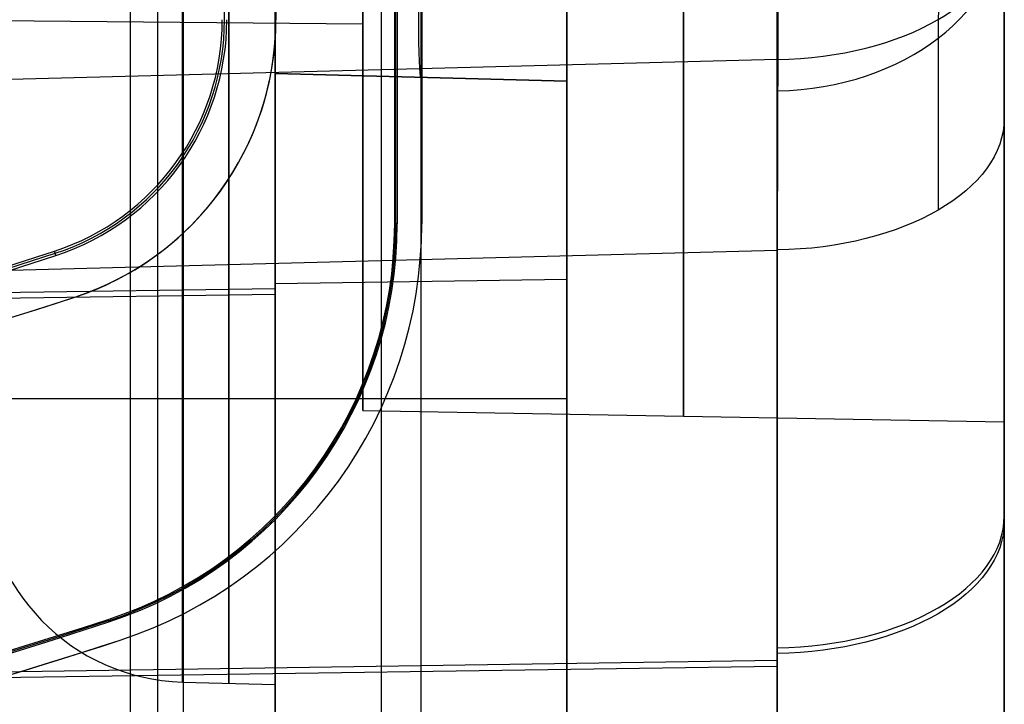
# Model space of a CAD drawing. Extents: x -9 to 8, y 1 to 147.
# Tile 19 of 181: x 4.97 to 8.35, y 9.24 to 11.59. Entities that reach past the tile are written whole.
import ezdxf

# ---------------------------------------------------------------- set-up
doc = ezdxf.new("R2010")
doc.units = 0
doc.layers.add('DEFAULT', color=7, linetype='CONTINUOUS')

msp = doc.modelspace()

# ---------------------------------------------------------------- linework, layer by layer
at = {"layer": 'DEFAULT', "color": 9}
for p, q in [((7.5666, 8.2282, -17.9775), (7.5666, 103.6456, -17.9775)), ((8.3457, 103.6456, -18.7772), (8.3457, 8.2282, -18.7772)), ((5.348, 69.8121, -106.8748), (5.348, 6.9146, -106.8748)), ((5.8457, 6.9276, -106.8618), (5.8457, 69.8068, -106.8618)), ((8.3457, 8.2676, -106.7603), (8.3457, 69.8162, -106.7603)), ((6.2085, 69.0524, -107.5956), (6.2085, 8.2321, -107.5956)), ((7.5666, 69.0378, -107.56), (7.5666, 8.2676, -107.56)), ((6.3479, 49.1419, -18.6), (6.3479, 10.8888, -18.6)), ((6.3479, 10.8888, -19.8), (6.3479, 49.1419, -19.8)), ((6.3479, 49.1419, -19.2), (6.3479, 10.8888, -19.2)), ((5.8457, 48.5086, -21.0834), (5.8457, 11.5222, -21.0834)), ((5.8468, 48.4891, -21.0834), (5.8468, 11.5417, -21.0834)), ((5.8479, 48.4419, -20.4439), (5.8479, 11.5888, -20.4439)), ((5.8479, 48.4419, -18.264), (5.8479, 11.5888, -18.264)), ((6.8457, 12.1967, -33.573), (6.8457, 9.2107, -31.5486)), ((5.8457, 12.182, -33.5946), (5.8457, 9.1845, -31.5625)), ((5.8457, 12.1672, -91.9193), (5.8457, 9.2239, -93.9323)), ((5.8457, 9.1845, -31.5625), (5.8457, 12.1672, -33.6024)), ((6.3456, 9.1976, -31.5555), (6.3456, 12.1894, -33.5838)), ((8.3457, 11.9042, -90.0928), (8.3457, 7.8726, -92.8502)), ((1.9957, 11.6109, -99.8645), (6.1457, 11.5747, -99.8645)), ((6.1457, 11.5747, -99.8645), (6.1457, 10.2493, -99.8645)), ((5.8457, 11.5222, -20.9334), (5.8457, 11.4049, -20.9334)), ((5.8457, 11.5222, -21.0834), (5.8457, 11.5222, -20.9334)), ((7.5666, 11.4527, -89.4327), (0.0007, 11.2546, -89.3282)), ((7.5666, 7.4211, -92.1901), (7.5666, 11.4527, -89.4327)), ((5.8457, 11.4049, -20.9334), (5.8457, 11.4049, -24.0436)), ((6.8457, 11.3787, -20.9596), (5.8457, 11.4049, -20.9334)), ((6.8457, 11.3787, -24.0698), (5.8457, 11.4049, -24.0436)), ((5.8457, 11.4049, -22.5016), (6.8457, 11.3787, -22.5016)), ((6.3457, 11.3918, -20.9465), (6.3457, 11.3918, -24.0567)), ((6.8457, 9.2107, -20.9596), (6.8457, 11.3787, -20.9596)), ((6.8457, 11.3787, -20.9596), (6.8457, 11.3787, -24.0698)), ((8.3457, 8.4861, -33.0912), (8.3457, 11.2512, -34.9823)), ((6.3479, 10.8888, -19.8), (6.3479, 10.8888, -18.6)), ((0.0007, 10.6016, -35.7469), (7.5666, 10.7997, -35.6424)), ((7.5666, 10.7997, -35.6424), (7.5666, 8.0347, -33.7513)), ((5.8457, 10.6851, -32.5798), (6.8457, 10.6998, -32.5581)), ((1.0007, 10.5963, -92.84), (5.8457, 10.6679, -92.9447)), ((1.0007, 10.5766, -32.6683), (5.8457, 10.6482, -32.5636)), ((5.1585, 10.6383, -19.8104), (5.1585, 10.6383, -20.9154)), ((5.1585, 10.6383, -17.9144), (5.1585, 10.6383, -18.5896)), ((6.8457, 10.2899, -20.9596), (3.9445, 10.2899, -20.8836)), ((6.1457, 10.2493, -99.8645), (8.3457, 10.2109, -99.8645)), ((5.3138, 9.463, -19.809), (5.3138, 9.463, -18.591)), ((0.0007, 9.2819, -90.6774), (7.5666, 9.3938, -90.8409)), ((0.0007, 9.2622, -34.8309), (7.5666, 9.3741, -34.6673)), ((5.5274, 9.3192, -99.8645), (5.8457, 9.3109, -99.8645))]:
    msp.add_line(p, q, dxfattribs=at)
at = {"layer": 'DEFAULT', "color": 171}
for p, q in [((5.4427, 1.062, -106.8618), (5.4427, 70.4573, -106.8618)), ((5.53, 27.5187, -104.3618), (5.53, 3.37, -104.3618))]:
    msp.add_line(p, q, dxfattribs=at)
at = {"layer": 'DEFAULT', "color": 254}
for p, q in [((6.2552, 10.8888, -19.7), (6.2552, 49.0968, -19.7)), ((6.2552, 10.8888, -19.7), (6.2552, 49.0968, -19.7)), ((6.2596, 10.8888, -19.2), (6.2596, 49.0968, -19.2)), ((6.2596, 10.8888, -19.2), (6.2596, 49.0968, -19.2)), ((6.2639, 49.0968, -18.7), (6.2639, 10.8888, -18.7)), ((6.2639, 49.0968, -18.7), (6.2639, 10.8888, -18.7)), ((5.6718, 11.5888, -18.4), (5.6718, 48.3968, -18.4)), ((5.6718, 11.5888, -18.4), (5.6718, 48.3968, -18.4)), ((6.2639, 10.8888, -18.7), (6.2552, 10.8888, -19.7)), ((6.2639, 10.8888, -18.7), (6.2552, 10.8888, -19.7)), ((5.0936, 10.7808, -18.7), (5.0887, 10.7958, -18.1)), ((5.0936, 10.7808, -18.7), (5.0887, 10.7958, -18.1)), ((5.2751, 9.5254, -18.7), (5.2724, 9.5337, -19.7)), ((5.2751, 9.5254, -18.7), (5.2724, 9.5337, -19.7))]:
    msp.add_line(p, q, dxfattribs=at)
at = {"layer": 'DEFAULT', "color": 9, "extrusion": (1, 0, 0)}
for centre, radius in [((13.1109, -99.8645, 5.5274), 3.7917), ((13.1109, -99.8645, 5.6865), 3.7958), ((13.1109, -99.8645, 6.1457), 1.5362), ((13.1109, -99.8645, 6.1457), 2.8616), ((13.1109, -99.8645, 7.2457), 2.8808), ((13.1109, -99.8645, 8.3457), 2.9)]:
    msp.add_arc(centre, radius, 90, 270, dxfattribs=at)
at = {"layer": 'DEFAULT', "color": 9, "extrusion": (1, 0, -2.33731e-16)}
msp.add_arc((13.1109, -99.8645, 5.8457), 3.8, 90, 270, dxfattribs=at)
at = {"layer": 'DEFAULT', "color": 9, "extrusion": (1, 1.19052e-14, 1.0616e-14)}
msp.add_arc((9.1068, -38.1178, 8.3457), 3.7987, 27.8159, 55.6316, dxfattribs=at)
at = {"layer": 'DEFAULT', "color": 9, "extrusion": (1, -3.06365e-15, -3.06365e-15)}
msp.add_arc((12.1046, -24.0437, 5.8457), 0.6997, 179.9919, 270.0081, dxfattribs=at)
at = {"layer": 'DEFAULT', "color": 9, "extrusion": (0.999315, -0.026168, -0.026168)}
msp.add_arc((12.254, -23.8903, 6.6728), 0.7, 180, 269.9607, dxfattribs=at)
at = {"layer": 'DEFAULT', "color": 9, "extrusion": (1, 1.79439e-15, 4.33291e-15)}
msp.add_arc((12.0784, -24.0699, 6.8457), 0.6997, 179.9919, 270.0081, dxfattribs=at)
at = {"layer": 'DEFAULT', "color": 9, "extrusion": (0.999997, -0.002247, -0.001186)}
msp.add_arc((9.1231, -38.1126, 8.1363), 3.2454, 27.8696, 55.648, dxfattribs=at)
at = {"layer": 'DEFAULT', "color": 9, "extrusion": (0.999876, -0.013945, 0.007357)}
msp.add_arc((10.7072, -88.2438, 6.748), 1.5041, 304.4068, 332.1358, dxfattribs=at)
at = {"layer": 'DEFAULT', "color": 9, "extrusion": (1.69519e-05, -0.665552, 0.746352)}
msp.add_arc((7.5461, -14.7744, -34.5103), 0.7999, 271.6392, 0.0278, dxfattribs=at)
at = {"layer": 'DEFAULT', "color": 9, "extrusion": (2.69403e-14, 0.825416, 0.564524)}
msp.add_arc((-7.5457, -81.0843, -41.0337), 0.8, 91.5, 180, dxfattribs=at)
at = {"layer": 'DEFAULT', "color": 9, "extrusion": (0.999969, -0.006975, -0.00368)}
msp.add_arc((9.1517, -38.097, 7.6222), 3.009, 27.866, 55.587, dxfattribs=at)
at = {"layer": 'DEFAULT', "color": 254}
for centre, radius, start, end in [((4.8296, 11.5888, -18.1), 0.8343, 288.0932, 360), ((4.8296, 11.5888, -18.1), 0.8343, 288.0932, 360), ((4.8296, 11.5888, -18.4), 0.8421, 288.0932, 0), ((4.8296, 11.5888, -18.4), 0.8421, 288.0932, 0), ((4.8296, 11.5888, -18.7), 0.85, 288.0932, 0), ((4.8296, 11.5888, -18.7), 0.85, 288.0932, 0), ((4.8296, 10.8888, -19.7), 1.4256, 288.0932, 360), ((4.8296, 10.8888, -19.7), 1.4256, 288.0932, 360), ((4.8296, 10.8888, -19.2), 1.4299, 288.0932, 0), ((4.8296, 10.8888, -19.2), 1.4299, 288.0932, 0), ((4.8296, 10.8888, -18.7), 1.4343, 288.0932, 360), ((4.8296, 10.8888, -18.7), 1.4343, 288.0932, 360), ((-0.2588, 27.1632, -18.7), 17.2345, 251.90683, 288.09317), ((-0.2588, 27.1632, -18.7), 17.2345, 251.90683, 288.09317), ((-0.2588, 27.1632, -18.4), 17.2267, 251.90683, 288.09317), ((-0.2588, 27.1632, -18.4), 17.2267, 251.90683, 288.09317), ((-0.2588, 27.1632, -18.1), 17.2188, 251.90683, 288.09317), ((-0.2588, 27.1632, -18.1), 17.2188, 251.90683, 288.09317), ((-0.2588, 26.4632, -18.7), 17.8188, 251.90683, 288.09317), ((-0.2588, 26.4632, -18.7), 17.8188, 251.90683, 288.09317), ((-0.2588, 26.4632, -19.2), 17.8144, 251.90683, 288.09317), ((-0.2588, 26.4632, -19.2), 17.8144, 251.90683, 288.09317), ((-0.2588, 26.4632, -19.7), 17.8101, 251.90683, 288.09317), ((-0.2588, 26.4632, -19.7), 17.8101, 251.90683, 288.09317)]:
    msp.add_arc(centre, radius, start, end, dxfattribs=at)
at = {"layer": 'DEFAULT', "color": 9, "extrusion": (0.026177, 9.32174e-15, 0.999657)}
msp.add_arc((11.5889, -5.3153, -17.7732), 1, 198.0803, 269.9942, dxfattribs=at)
at = {"layer": 'DEFAULT', "color": 9, "extrusion": (0.008727, 9.34494e-15, 0.999962)}
msp.add_arc((5.01, 11.5888, -18.5439), 1, 288.0917, 359.9994, dxfattribs=at)
at = {"layer": 'DEFAULT', "color": 9, "extrusion": (-0.008727, 1.55668e-15, 0.999962)}
msp.add_arc((4.6749, 11.5888, -19.8546), 1, 288.0917, 359.9994, dxfattribs=at)
at = {"layer": 'DEFAULT', "color": 9}
for centre, radius, start, end in [((4.8479, 11.5888, -20.4439), 1, 288.0932, 0), ((4.8479, 11.5888, -18.255), 1, 288.0932, 0), ((4.8479, 10.8888, -19.2), 1.5, 288.0932, 0), ((-0.2405, 27.1632, -18.1845), 17.3845, 270.79498, 288.09317), ((-0.2405, 27.1632, -20.3629), 17.3845, 274.09424, 288.09317), ((5.5457, 10.019, -99.8645), 0.7, 180, 268.5), ((-0.2405, 26.4632, -19.1956), 17.8845, 273.97959, 288.09317)]:
    msp.add_arc(centre, radius, start, end, dxfattribs=at)
at = {"layer": 'DEFAULT', "color": 9, "extrusion": (0.026177, -3.51124e-13, 0.999657)}
msp.add_arc((11.5888, -5.3981, -20.9231), 0.9997, 266.1782, 270, dxfattribs=at)
at = {"layer": 'DEFAULT', "color": 9, "extrusion": (0.026177, 1.50651e-14, 0.999657)}
msp.add_arc((11.5889, -5.3938, -20.7732), 1.0001, 198.0809, 266.1727, dxfattribs=at)
at = {"layer": 'DEFAULT', "color": 9, "extrusion": (1.75258e-14, 0.825416, -0.564524)}
msp.add_arc((-7.5457, -22.5234, 29.0353), 0.8, 180, 268.5, dxfattribs=at)
at = {"layer": 'DEFAULT', "color": 9, "extrusion": (0.008727, 1.19994e-14, 0.999962)}
msp.add_arc((5.01, 10.8888, -18.5439), 1.5, 288.0917, 359.9994, dxfattribs=at)
at = {"layer": 'DEFAULT', "color": 9, "extrusion": (-0.008727, 7.88012e-15, 0.999962)}
msp.add_arc((4.6749, 10.8888, -19.8546), 1.5, 288.0917, 359.9994, dxfattribs=at)
at = {"layer": 'DEFAULT', "color": 9, "extrusion": (0.026177, 2.59021e-14, 0.999657)}
msp.add_arc((27.1745, -0.2248, -17.7732), 17.3959, 180.7946, 198.0872, dxfattribs=at)
at = {"layer": 'DEFAULT', "color": 9, "extrusion": (0.008727, 2.16812e-14, 0.999962)}
msp.add_arc((-0.0787, 27.1644, -18.5439), 17.3858, 270.79494, 288.0925, dxfattribs=at)
at = {"layer": 'DEFAULT', "color": 9, "extrusion": (0.026177, 4.01825e-14, 0.999657)}
msp.add_arc((27.1744, -0.3034, -20.7732), 17.3957, 184.09274, 198.08724, dxfattribs=at)
at = {"layer": 'DEFAULT', "color": 9, "extrusion": (-0.008727, 6.3351e-14, 0.999962)}
msp.add_arc((-0.4138, 27.1644, -19.8546), 17.3858, 274.09407, 288.09251, dxfattribs=at)
at = {"layer": 'DEFAULT', "color": 9, "extrusion": (0, 0.825416, 0.564524)}
msp.add_arc((-7.5457, -81.0843, -43.4759), 0.8, 91.5, 180, dxfattribs=at)
at = {"layer": 'DEFAULT', "color": 9, "extrusion": (0, 0.825416, -0.564524)}
msp.add_arc((-7.5457, -22.5234, 27.3603), 0.8, 180, 268.5, dxfattribs=at)
at = {"layer": 'DEFAULT', "color": 9, "extrusion": (0.008727, 9.07907e-15, 0.999962)}
msp.add_arc((-0.0787, 26.4645, -18.5439), 17.8858, 270.77272, 288.0925, dxfattribs=at)
at = {"layer": 'DEFAULT', "color": 9, "extrusion": (-0.008727, 1.01632e-14, 0.999962)}
msp.add_arc((-0.4138, 26.4644, -19.8546), 17.8858, 273.97942, 288.09251, dxfattribs=at)

doc.saveas('drawing.dxf')
